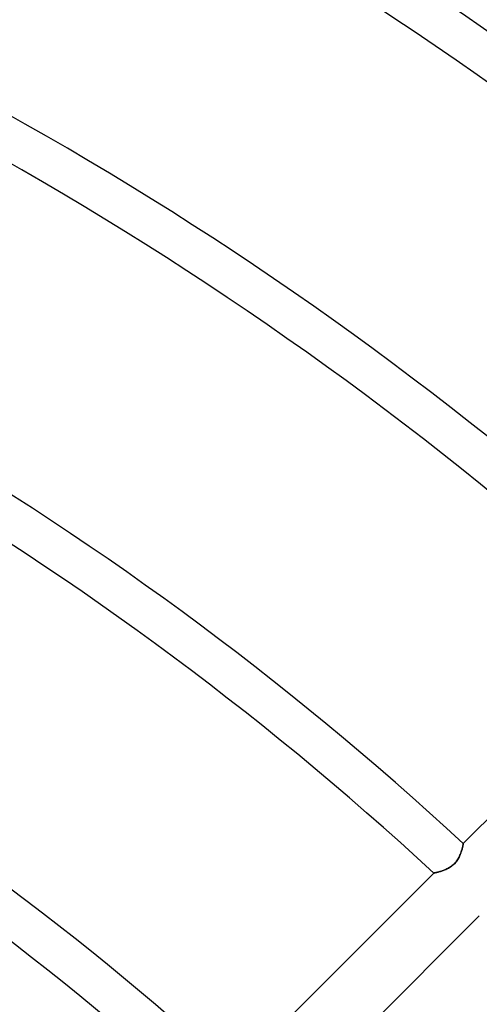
# Model space of a CAD drawing. Header units: millimetres. Extents: x -215 to 215, y -215 to 215.
# Tile 51 of 55: x 64 to 80, y 80 to 116. Entities that reach past the tile are written whole.
import ezdxf

# ---------------------------------------------------------------- set-up
doc = ezdxf.new("R2010")
doc.units = ezdxf.units.MM
doc.layers.add('MAIN-1', color=7, linetype='Continuous')
doc.layers.add('MAIN-2', color=7, linetype='Continuous')

msp = doc.modelspace()

# ---------------------------------------------------------------- linework, layer by layer
at = {"layer": 'MAIN-1'}
for p, q in [((79.842, 86.312), (87.18, 93.65)), ((79.809, 86.159), (79.802, 86.133)), ((79.815, 86.184), (79.809, 86.159)), ((79.82, 86.207), (79.815, 86.184)), ((79.825, 86.228), (79.82, 86.207)), ((79.829, 86.247), (79.825, 86.228)), ((79.832, 86.264), (79.829, 86.247)), ((79.835, 86.278), (79.832, 86.264)), ((79.838, 86.29), (79.835, 86.278)), ((79.84, 86.3), (79.838, 86.29)), ((79.841, 86.306), (79.84, 86.3)), ((79.842, 86.311), (79.841, 86.306)), ((79.842, 86.312), (79.842, 86.311)), ((79.688, 85.815), (79.67, 85.781)), ((79.704, 85.849), (79.688, 85.815)), ((79.719, 85.882), (79.704, 85.849)), ((79.733, 85.916), (79.719, 85.882)), ((79.745, 85.949), (79.733, 85.916)), ((79.757, 85.981), (79.745, 85.949)), ((79.768, 86.013), (79.757, 85.981)), ((79.778, 86.045), (79.768, 86.013)), ((79.787, 86.075), (79.778, 86.045)), ((79.795, 86.104), (79.787, 86.075)), ((79.802, 86.133), (79.795, 86.104)), ((79.341, 85.438), (79.307, 85.419)), ((79.375, 85.459), (79.341, 85.438)), ((79.408, 85.482), (79.375, 85.459)), ((79.44, 85.507), (79.408, 85.482)), ((79.471, 85.532), (79.44, 85.507)), ((79.501, 85.56), (79.471, 85.532)), ((79.53, 85.588), (79.501, 85.56)), ((79.557, 85.618), (79.53, 85.588)), ((79.583, 85.649), (79.557, 85.618)), ((79.607, 85.681), (79.583, 85.649)), ((79.63, 85.714), (79.607, 85.681)), ((79.65, 85.748), (79.63, 85.714)), ((79.67, 85.781), (79.65, 85.748)), ((71.424, 77.894), (78.763, 85.233)), ((78.764, 85.233), (78.763, 85.233)), ((78.769, 85.234), (78.764, 85.233)), ((78.776, 85.236), (78.769, 85.234)), ((78.786, 85.238), (78.776, 85.236)), ((78.798, 85.24), (78.786, 85.238)), ((78.813, 85.244), (78.798, 85.24)), ((78.831, 85.248), (78.813, 85.244)), ((78.851, 85.253), (78.831, 85.248)), ((78.873, 85.258), (78.851, 85.253)), ((78.897, 85.264), (78.873, 85.258)), ((78.923, 85.271), (78.897, 85.264)), ((78.95, 85.278), (78.923, 85.271)), ((78.979, 85.286), (78.95, 85.278)), ((79.009, 85.295), (78.979, 85.286)), ((79.04, 85.305), (79.009, 85.295)), ((79.072, 85.316), (79.04, 85.305)), ((79.105, 85.327), (79.072, 85.316)), ((79.138, 85.34), (79.105, 85.327)), ((79.171, 85.353), (79.138, 85.34)), ((79.205, 85.368), (79.171, 85.353)), ((79.239, 85.384), (79.205, 85.368)), ((79.273, 85.4), (79.239, 85.384)), ((79.307, 85.419), (79.273, 85.4)), ((80.428, 83.663), (73.094, 76.329))]:
    msp.add_line(p, q, dxfattribs=at)
for radius, start, end in [(162, 0, 180.00002), (153.5, 270.00002, 89.99998), (152.5, 270.00002, 89.99998), (151.738, 46.72774, 133.27222), (141.368, 46.85454, 71.25544), (139.843, 46.87477, 71.40578), (129.472, 47.025, 72.34199), (127.948, 47.04917, 72.46644), (117.578, 47.22994, 73.21335), (116.052, 47.25928, 73.30754), (105.683, 47.48113, 73.82607), (104.157, 47.51745, 73.88256)]:
    msp.add_arc((0, 0), radius, start, end, dxfattribs=at)
msp.add_ellipse((151.74, -34.156), major_axis=(-150.838, -49.01), ratio=0.809017, start_param=-1.570796, end_param=-1.004743, dxfattribs=at)
at = {"layer": 'MAIN-2'}
for p, q in [((79.803, 86.136), (79.81, 86.162)), ((79.81, 86.162), (79.816, 86.186)), ((79.816, 86.186), (79.821, 86.209)), ((79.821, 86.209), (79.825, 86.229)), ((79.825, 86.229), (79.829, 86.248)), ((79.829, 86.248), (79.833, 86.265)), ((79.833, 86.265), (79.835, 86.279)), ((79.835, 86.279), (79.838, 86.291)), ((79.838, 86.291), (79.84, 86.3)), ((79.84, 86.3), (79.841, 86.307)), ((79.841, 86.307), (79.842, 86.311)), ((79.842, 86.311), (79.842, 86.312)), ((79.672, 85.784), (79.69, 85.819)), ((79.69, 85.819), (79.706, 85.853)), ((79.706, 85.853), (79.721, 85.888)), ((79.721, 85.888), (79.735, 85.921)), ((79.735, 85.921), (79.748, 85.955)), ((79.748, 85.955), (79.759, 85.988)), ((79.759, 85.988), (79.77, 86.02)), ((79.77, 86.02), (79.78, 86.051)), ((79.78, 86.051), (79.788, 86.08)), ((79.788, 86.08), (79.796, 86.109)), ((79.796, 86.109), (79.803, 86.136)), ((79.305, 85.417), (79.339, 85.437)), ((79.339, 85.437), (79.373, 85.458)), ((79.373, 85.458), (79.406, 85.481)), ((79.406, 85.481), (79.439, 85.506)), ((79.439, 85.506), (79.47, 85.532)), ((79.47, 85.532), (79.501, 85.559)), ((79.501, 85.559), (79.529, 85.588)), ((79.529, 85.588), (79.557, 85.618)), ((79.557, 85.618), (79.583, 85.65)), ((79.583, 85.65), (79.608, 85.683)), ((79.608, 85.683), (79.631, 85.716)), ((79.631, 85.716), (79.652, 85.75)), ((79.652, 85.75), (79.672, 85.784)), ((78.763, 85.233), (78.764, 85.233)), ((78.764, 85.233), (78.768, 85.234)), ((78.768, 85.234), (78.775, 85.235)), ((78.775, 85.235), (78.785, 85.238)), ((78.785, 85.238), (78.798, 85.24)), ((78.798, 85.24), (78.813, 85.244)), ((78.813, 85.244), (78.83, 85.248)), ((78.83, 85.248), (78.85, 85.252)), ((78.85, 85.252), (78.872, 85.258)), ((78.872, 85.258), (78.895, 85.264)), ((78.895, 85.264), (78.921, 85.27)), ((78.921, 85.27), (78.948, 85.278)), ((78.948, 85.278), (78.977, 85.286)), ((78.977, 85.286), (79.007, 85.295)), ((79.007, 85.295), (79.038, 85.305)), ((79.038, 85.305), (79.069, 85.315)), ((79.069, 85.315), (79.102, 85.327)), ((79.102, 85.327), (79.135, 85.339)), ((79.135, 85.339), (79.168, 85.352)), ((79.168, 85.352), (79.202, 85.366)), ((79.202, 85.366), (79.236, 85.382)), ((79.236, 85.382), (79.27, 85.399)), ((79.27, 85.399), (79.305, 85.417))]:
    msp.add_line(p, q, dxfattribs=at)
for radius, start, end in [(161, 0, 180.00002), (159.363, 46.57895, 133.42107), (153.262, 46.66237, 133.33765)]:
    msp.add_arc((0, 0), radius, start, end, dxfattribs=at)
msp.add_ellipse((151.922, -34.715), major_axis=(150.838, 49.01), ratio=0.809017, start_param=1.570796, end_param=2.13685, dxfattribs=at)

doc.saveas('drawing.dxf')
